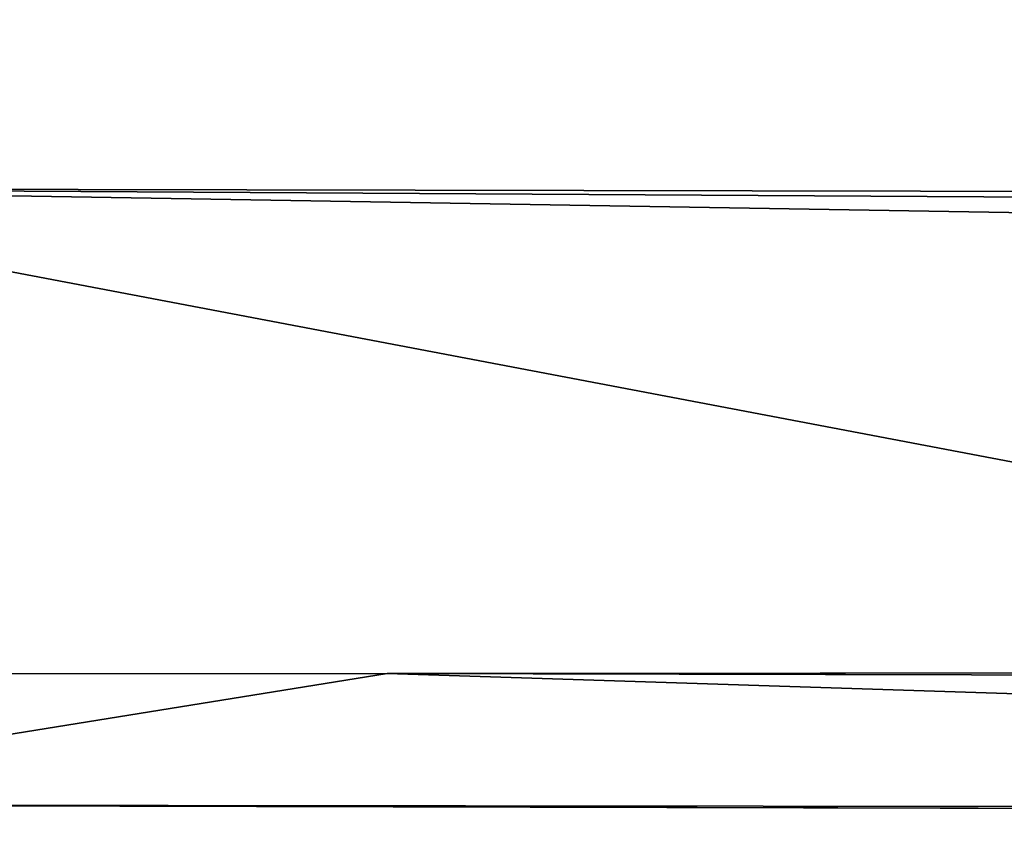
# Model space of a CAD drawing. Extents: x -924 to 924, y -425 to 424.
# Tile 39 of 52: x 13 to 42, y 279 to 303. Entities that reach past the tile are written whole.
import ezdxf

# ---------------------------------------------------------------- set-up
doc = ezdxf.new("R2010")
doc.units = 0
doc.linetypes.add('SOLIDLINE', pattern=[0])
doc.layers.add('BE3C_Starlet_I_Sil_8320CWVVK_1', color=252, linetype='SOLIDLINE')

msp = doc.modelspace()

# ---------------------------------------------------------------- linework, layer by layer
at = {"layer": 'BE3C_Starlet_I_Sil_8320CWVVK_1', "color": 252}
for points in [[(-500, 320.795), (820.794, -420), (-820.794, -420)], [(500, 320.795), (820.794, -420), (-500, 320.795)], [(0, 297.705, 310.344), (193.704, 297.322, 315.447), (0, 308.483, 390.55)], [(0, 308.483, 390.55), (193.704, 297.322, 315.447), (199.696, 303.727, 358.308)], [(0, 297.705, 310.344), (0.0073, 283.397, 232.902), (75.0602, 283.455, 233.646)], [(0, 297.705, 310.344), (75.0602, 283.455, 233.646), (191.073, 294.51, 296.631)], [(191.073, 294.51, 296.631), (192.995, 296.564, 310.378), (0, 297.705, 310.344)], [(0, 297.705, 310.344), (192.995, 296.564, 310.378), (193.704, 297.322, 315.447)], [(0.0073, 283.397, 232.902), (0.00624, 279.544, 219.437), (24.0162, 283.416, 232.766)], [(24.0162, 283.416, 232.766), (0.00624, 279.544, 219.437), (149.158, 279.371, 221.484)], [(0.0073, 283.397, 232.902), (24.0162, 283.416, 232.766), (75.0602, 283.455, 233.646)], [(75.0602, 283.455, 233.646), (24.0162, 283.416, 232.766), (148.893, 283.125, 234.405)], [(24.0162, 283.416, 232.766), (149.158, 279.371, 221.484), (148.893, 283.125, 234.405)], [(0.00624, 279.544, 219.437), (149.165, 279.185, 221.092), (149.158, 279.371, 221.484)], [(149.165, 279.185, 221.092), (0.00624, 279.544, 219.437), (149.165, 279.184, 221.09)], [(149.165, 279.184, 221.09), (0.00624, 279.544, 219.437), (0.00625, 273.326, 206.425)], [(149.165, 279.184, 221.09), (0.00625, 273.326, 206.425), (149.41, 272.95, 208.014)]]:
    msp.add_3dface(points, dxfattribs=at)

doc.saveas('drawing.dxf')
